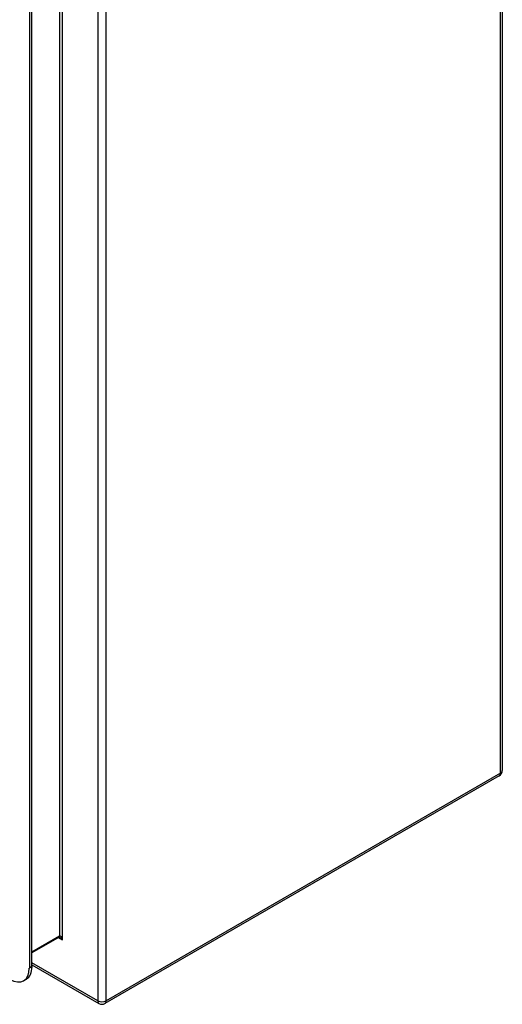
# Model space of a CAD drawing. Header units: inches. Extents: x 9 to 135, y 9 to 88.
# Tile 55 of 56: x 128 to 135, y 40 to 54. Entities that reach past the tile are written whole.
import ezdxf

# ---------------------------------------------------------------- set-up
doc = ezdxf.new("R2010")
doc.units = ezdxf.units.IN
doc.header["$MEASUREMENT"] = 0
doc.layers.add('Visible Edges(ANSI)', color=7, linetype='Continuous', lineweight=25)
doc.layers.add('Visible Tangent Edges(ANSI)', color=7, linetype='Continuous', lineweight=25)

msp = doc.modelspace()

# ---------------------------------------------------------------- linework, layer by layer
at = {"layer": 'Visible Edges(ANSI)'}
for p, q in [((134.848, 59.408), (134.848, 43.216)), ((128.243, 40.464), (128.243, 55.329)), ((128.206, 55.307), (128.206, 40.442)), ((134.806, 43.143), (129.268, 39.946)), ((128.623, 40.876), (128.243, 40.656)), ((128.243, 40.489), (129.184, 39.946)), ((128.126, 40.266), (128.164, 40.288))]:
    msp.add_line(p, q, dxfattribs=at)
at = {"layer": 'Visible Edges(ANSI)', "flags": 128}
msp.add_lwpolyline([(128.636, 40.871), (128.631, 40.874), (128.627, 40.875), (128.624, 40.875), (128.623, 40.875)], dxfattribs=at)
at = {"layer": 'Visible Edges(ANSI)'}
for centre, start, end in [((134.764, 43.216), 300, 0), ((129.226, 40.018), 240, 300)]:
    msp.add_arc(centre, 0.084, start, end, dxfattribs=at)
for centre, start_param, end_param in [((127.933, 40.6), 5.497787, 7.068583), ((127.971, 40.621), 0, 0.785398)]:
    msp.add_ellipse(centre, major_axis=(0.193, -0.334), ratio=0.57735, start_param=start_param, end_param=end_param, dxfattribs=at)
at = {"layer": 'Visible Tangent Edges(ANSI)'}
for p, q in [((134.824, 43.181), (134.824, 59.374)), ((129.167, 56.177), (129.167, 39.984)), ((129.286, 39.984), (129.286, 56.177)), ((128.673, 40.839), (128.673, 55.892)), ((128.629, 55.841), (128.629, 40.89)), ((134.824, 43.181), (129.286, 39.984)), ((128.629, 40.89), (128.243, 40.667)), ((128.617, 40.872), (128.673, 40.839)), ((129.167, 39.984), (128.243, 40.517)), ((128.243, 40.464), (128.206, 40.442))]:
    msp.add_line(p, q, dxfattribs=at)
for centre, major_axis, ratio, start_param, end_param in [((134.764, 43.216), (0.042, -0.0727), 0.57735, 0, 0.785398), ((134.764, 43.216), (0.084, 0), 0.57735, 5.497787, 6.283185), ((128.608, 40.902), (0.0155, -0.0268), 0.57735, 0, 0.785398), ((128.651, 40.826), (-0.02, 0.0641), 0.368973, 4.794963, 6.36576), ((128.651, 40.826), (-0.0455, 0.0494), 0.368973, 4.629815, 5.415213), ((129.226, 40.018), (-0.084, 0), 0.57735, 0.785398, 2.356194), ((129.226, 40.018), (-0.042, -0.0727), 0.57735, 5.497787, 6.283185), ((129.226, 40.018), (0.042, -0.0727), 0.57735, 0, 0.785398)]:
    msp.add_ellipse(centre, major_axis=major_axis, ratio=ratio, start_param=start_param, end_param=end_param, dxfattribs=at)

doc.saveas('drawing.dxf')
